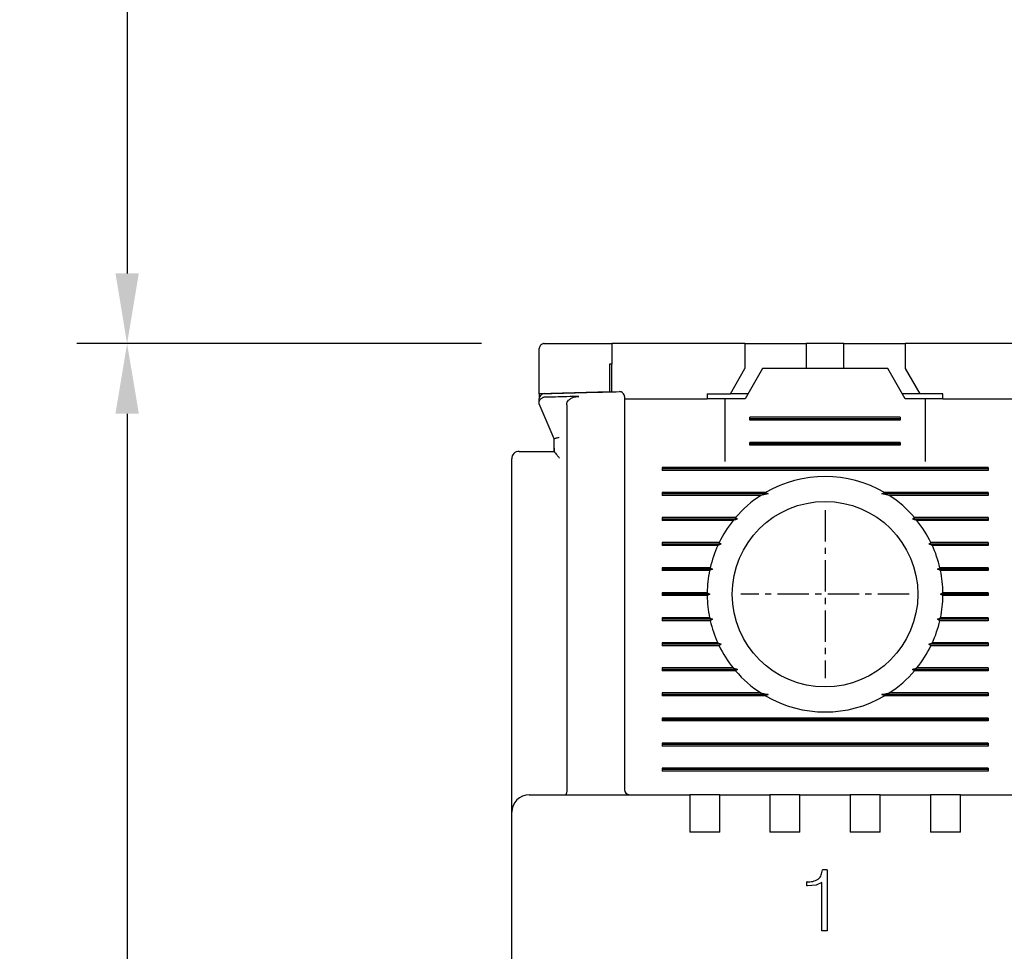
# Model space of a CAD drawing. Extents: x -26 to 1050, y -162 to 594.
# Tile 15 of 22: x 381 to 420, y 416 to 453. Entities that reach past the tile are written whole.
import ezdxf

# ---------------------------------------------------------------- set-up
doc = ezdxf.new("R2010")
doc.units = 0
doc.header["$MEASUREMENT"] = 0
doc.linetypes.add('CENTER', pattern=[2, 1.25, -0.25, 0.25, -0.25])
doc.layers.get('0').update_dxf_attribs({"linetype": 'CONTINUOUS'})
doc.layers.add('cen', color=1, linetype='CENTER')
doc.layers.add('di', color=3, linetype='CONTINUOUS')
doc.styles.add('KIM', font='ROMANS.shx', dxfattribs={"height": 5, "bigfont": 'GSG1.shx'})
doc.styles.get("Standard").update_dxf_attribs({"font": 'romans.shx', "height": 2, "bigfont": 'hgs.shx'})
doc.dimstyles.new('STANDARD$0', dxfattribs={"dimtxt": 5, "dimasz": 5, "dimexe": 1, "dimexo": 2, "dimgap": 2, "dimtad": 1, "dimdec": 4, "dimzin": 12, "dimdsep": 46, "dimtxsty": 'KIM', "dimcen": -1, "dimdle": 0.1, "dimadec": 0, "dimazin": 0, "dimtfac": 1, "dimtdec": 4, "dimtmove": 0, "dimatfit": 3, "dimfxl": 0, "dimtolj": 1, "dimtzin": 0, "dimarcsym": 0})

# ---------------------------------------------------------------- blocks, each defined once
blk = doc.blocks.new('*D77')
at = {"layer": 'di'}
for p, q in [((398.955, 440.284), (382.816, 440.284)), ((384.816, 437.484), (384.816, 344.584)), ((435.655, 341.784), (382.816, 341.784))]:
    blk.add_line(p, q, dxfattribs=at)
for points in [[(384.35, 437.484), (385.283, 437.484), (384.816, 440.284)], [(384.35, 344.584), (385.283, 344.584), (384.816, 341.784)]]:
    blk.add_solid(points, dxfattribs=at)
at = {"layer": 'di', "insert": (381.816, 391.384), "char_height": 2, "attachment_point": 5, "rotation": 90}
blk.add_mtext('\\A1;98.5', dxfattribs=at)
blk = doc.blocks.new('*D91')
at = {"layer": 'di'}
for p, q in [((421.455, 490.384), (382.816, 490.384)), ((384.816, 487.584), (384.816, 443.084)), ((398.955, 440.284), (382.816, 440.284))]:
    blk.add_line(p, q, dxfattribs=at)
for points in [[(384.35, 487.584), (385.283, 487.584), (384.816, 490.384)], [(384.35, 443.084), (385.283, 443.084), (384.816, 440.284)]]:
    blk.add_solid(points, dxfattribs=at)
at = {"layer": 'di', "insert": (381.816, 464.271), "char_height": 2, "attachment_point": 5, "rotation": 90}
blk.add_mtext('\\A1;48', dxfattribs=at)

msp = doc.modelspace()

# ---------------------------------------------------------------- linework, layer by layer
for p, q in [((404.155, 440.284), (404.155, 439.46)), ((409.455, 440.284), (404.155, 440.284)), ((409.455, 440.284), (409.455, 439.284)), ((409.455, 440.284), (411.405, 440.284)), ((411.405, 440.284), (411.905, 440.284)), ((411.905, 440.284), (411.905, 439.284)), ((413.405, 440.284), (411.905, 440.284)), ((413.405, 439.284), (413.405, 440.284)), ((413.405, 440.284), (413.905, 440.284)), ((413.905, 440.284), (415.855, 440.284)), ((415.855, 440.284), (415.855, 439.284)), ((421.155, 440.284), (415.855, 440.284)), ((401.255, 438.284), (401.255, 440.084)), ((404.055, 439.458), (404.055, 438.358)), ((404.155, 438.361), (404.155, 439.46)), ((408.878, 438.284), (409.455, 439.284)), ((410.155, 439.284), (409.462, 438.084)), ((415.155, 439.284), (410.155, 439.284)), ((415.848, 438.084), (415.155, 439.284)), ((415.855, 439.284), (416.432, 438.284)), ((404.055, 438.358), (401.255, 438.284)), ((401.255, 438.284), (401.255, 438.14)), ((404.655, 438.084), (407.955, 438.084)), ((407.955, 438.284), (407.955, 438.084)), ((407.955, 438.284), (408.878, 438.284)), ((408.655, 438.084), (407.955, 438.084)), ((408.655, 438.084), (408.655, 435.584)), ((409.462, 438.084), (408.655, 438.084)), ((409.578, 438.284), (408.878, 438.284)), ((416.432, 438.284), (415.732, 438.284)), ((416.655, 438.084), (415.848, 438.084)), ((417.355, 438.284), (416.432, 438.284)), ((417.355, 438.084), (416.655, 438.084)), ((416.655, 435.584), (416.655, 438.084)), ((417.355, 438.084), (417.355, 438.284)), ((417.355, 438.084), (420.655, 438.084)), ((401.855, 436.484), (401.255, 437.884)), ((402.355, 437.846), (402.355, 422.47)), ((404.655, 437.285), (404.655, 422.484)), ((409.655, 437.226), (409.655, 437.342)), ((415.655, 437.342), (409.655, 437.342)), ((415.655, 437.284), (409.655, 437.284)), ((415.655, 437.226), (409.655, 437.226)), ((415.655, 437.342), (415.655, 437.226)), ((401.855, 436.117), (401.855, 436.485)), ((401.855, 436.485), (401.855, 436.484)), ((409.655, 436.226), (409.655, 436.342)), ((415.655, 436.342), (409.655, 436.342)), ((415.655, 436.342), (415.655, 436.226)), ((400.855, 435.984), (401.855, 435.984)), ((401.855, 436.117), (401.856, 435.97)), ((401.855, 435.97), (401.855, 436.117)), ((401.856, 435.97), (401.855, 435.97)), ((415.655, 436.284), (409.655, 436.284)), ((415.655, 436.226), (409.655, 436.226)), ((400.155, 422.412), (400.155, 435.684)), ((406.155, 435.342), (406.155, 435.226)), ((419.155, 435.342), (406.155, 435.342)), ((419.155, 435.284), (406.155, 435.284)), ((419.155, 435.226), (406.155, 435.226)), ((419.155, 435.342), (419.155, 435.226)), ((410.283, 434.342), (406.155, 434.342)), ((406.155, 434.342), (406.155, 434.226)), ((410.383, 434.284), (406.155, 434.284)), ((410.096, 434.226), (406.155, 434.226)), ((410.383, 434.284), (410.096, 434.226)), ((410.283, 434.342), (410.383, 434.284)), ((414.926, 434.284), (415.027, 434.342)), ((415.214, 434.226), (414.926, 434.284)), ((419.155, 434.284), (414.926, 434.284)), ((419.155, 434.342), (415.027, 434.342)), ((419.155, 434.226), (415.214, 434.226)), ((419.155, 434.342), (419.155, 434.226)), ((409.086, 433.342), (406.155, 433.342)), ((406.155, 433.342), (406.155, 433.226)), ((409.168, 433.284), (406.155, 433.284)), ((408.99, 433.226), (406.155, 433.226)), ((419.155, 433.284), (416.142, 433.284)), ((419.155, 433.342), (416.224, 433.342)), ((419.155, 433.226), (416.32, 433.226)), ((419.155, 433.342), (419.155, 433.226)), ((410.255, 433.084), (410.256, 433.101)), ((415.054, 433.101), (415.055, 433.084)), ((408.429, 432.342), (406.155, 432.342)), ((406.155, 432.342), (406.155, 432.226)), ((408.512, 432.284), (406.155, 432.284)), ((408.375, 432.226), (406.155, 432.226)), ((419.155, 432.284), (416.797, 432.284)), ((419.155, 432.342), (416.88, 432.342)), ((419.155, 432.226), (416.935, 432.226)), ((419.155, 432.342), (419.155, 432.226)), ((408.075, 431.342), (406.155, 431.342)), ((406.155, 431.342), (406.155, 431.226)), ((408.165, 431.284), (406.155, 431.284)), ((408.165, 431.284), (408.05, 431.226)), ((408.075, 431.342), (408.165, 431.284)), ((417.145, 431.284), (417.234, 431.342)), ((419.155, 431.284), (417.145, 431.284)), ((417.259, 431.226), (417.145, 431.284)), ((419.155, 431.342), (417.234, 431.342)), ((419.155, 431.342), (419.155, 431.226)), ((408.05, 431.226), (406.155, 431.226)), ((419.155, 431.226), (417.259, 431.226)), ((407.955, 430.342), (406.155, 430.342)), ((406.155, 430.342), (406.155, 430.226)), ((408.055, 430.284), (406.155, 430.284)), ((407.955, 430.226), (406.155, 430.226)), ((407.955, 430.342), (408.055, 430.284)), ((408.055, 430.284), (407.955, 430.226)), ((417.255, 430.284), (417.355, 430.342)), ((419.155, 430.284), (417.255, 430.284)), ((417.355, 430.226), (417.255, 430.284)), ((419.155, 430.342), (417.355, 430.342)), ((419.155, 430.226), (417.355, 430.226)), ((419.155, 430.342), (419.155, 430.226)), ((408.05, 429.342), (406.155, 429.342)), ((406.155, 429.342), (406.155, 429.226)), ((408.165, 429.284), (406.155, 429.284)), ((408.05, 429.342), (408.165, 429.284)), ((408.165, 429.284), (408.075, 429.226)), ((417.145, 429.284), (417.259, 429.342)), ((419.155, 429.284), (417.145, 429.284)), ((417.234, 429.226), (417.145, 429.284)), ((419.155, 429.342), (417.259, 429.342)), ((419.155, 429.342), (419.155, 429.226)), ((408.075, 429.226), (406.155, 429.226)), ((419.155, 429.226), (417.234, 429.226)), ((408.375, 428.342), (406.155, 428.342)), ((406.155, 428.342), (406.155, 428.226)), ((408.512, 428.284), (406.155, 428.284)), ((408.429, 428.226), (406.155, 428.226)), ((419.155, 428.284), (416.797, 428.284)), ((419.155, 428.226), (416.88, 428.226)), ((419.155, 428.342), (416.935, 428.342)), ((419.155, 428.342), (419.155, 428.226)), ((408.99, 427.342), (406.155, 427.342)), ((406.155, 427.342), (406.155, 427.226)), ((410.255, 427.468), (410.255, 427.484)), ((415.055, 427.484), (415.055, 427.468)), ((419.155, 427.342), (416.32, 427.342)), ((419.155, 427.342), (419.155, 427.226)), ((409.168, 427.284), (406.155, 427.284)), ((409.086, 427.226), (406.155, 427.226)), ((419.155, 427.284), (416.142, 427.284)), ((419.155, 427.226), (416.224, 427.226)), ((410.096, 426.342), (406.155, 426.342)), ((406.155, 426.342), (406.155, 426.226)), ((410.383, 426.284), (406.155, 426.284)), ((410.283, 426.226), (406.155, 426.226)), ((410.096, 426.342), (410.383, 426.284)), ((410.383, 426.284), (410.283, 426.226)), ((414.926, 426.284), (415.214, 426.342)), ((415.027, 426.226), (414.926, 426.284)), ((419.155, 426.284), (414.926, 426.284)), ((419.155, 426.226), (415.027, 426.226)), ((419.155, 426.342), (415.214, 426.342)), ((419.155, 426.342), (419.155, 426.226)), ((406.155, 425.342), (406.155, 425.226)), ((419.155, 425.342), (406.155, 425.342)), ((419.155, 425.342), (419.155, 425.226)), ((419.155, 425.284), (406.155, 425.284)), ((419.155, 425.226), (406.155, 425.226)), ((406.155, 424.342), (406.155, 424.226)), ((419.155, 424.342), (406.155, 424.342)), ((419.155, 424.284), (406.155, 424.284)), ((419.155, 424.226), (406.155, 424.226)), ((419.155, 424.342), (419.155, 424.226)), ((406.155, 423.342), (406.155, 423.226)), ((419.155, 423.342), (406.155, 423.342)), ((419.155, 423.284), (406.155, 423.284)), ((419.155, 423.226), (406.155, 423.226)), ((419.155, 423.342), (419.155, 423.226)), ((400.155, 421.584), (400.155, 422.412)), ((400.855, 422.284), (407.255, 422.284)), ((402.355, 422.468), (402.355, 422.47)), ((407.255, 422.284), (407.255, 421.592)), ((408.455, 422.284), (407.255, 422.284)), ((408.455, 422.284), (410.455, 422.284)), ((408.455, 421.592), (408.455, 422.284)), ((410.455, 422.284), (410.455, 421.592)), ((411.655, 422.284), (410.455, 422.284)), ((411.655, 422.284), (413.655, 422.284)), ((411.655, 421.592), (411.655, 422.284)), ((413.655, 422.284), (413.655, 421.592)), ((414.855, 422.284), (413.655, 422.284)), ((414.855, 422.284), (416.855, 422.284)), ((414.855, 421.592), (414.855, 422.284)), ((416.855, 422.284), (416.855, 421.592)), ((418.055, 422.284), (416.855, 422.284)), ((418.055, 422.284), (432.255, 422.284)), ((418.055, 421.592), (418.055, 422.284)), ((400.155, 358.984), (400.155, 421.584)), ((407.255, 421.592), (407.255, 420.784)), ((408.455, 420.784), (408.455, 421.592)), ((410.455, 421.592), (410.455, 420.784)), ((411.655, 420.784), (411.655, 421.592)), ((413.655, 421.592), (413.655, 420.784)), ((414.855, 420.784), (414.855, 421.592)), ((416.855, 421.592), (416.855, 420.784)), ((418.055, 420.784), (418.055, 421.592)), ((408.455, 420.784), (407.255, 420.784)), ((411.655, 420.784), (410.455, 420.784)), ((414.855, 420.784), (413.655, 420.784)), ((418.055, 420.784), (416.855, 420.784)), ((412.745, 419.284), (412.547, 419.284)), ((412.745, 419.284), (412.745, 416.848)), ((411.922, 418.643), (411.922, 418.803)), ((411.935, 418.803), (411.922, 418.803)), ((412.297, 418.677), (411.956, 418.643)), ((412.52, 418.778), (412.297, 418.677)), ((412.52, 416.848), (412.52, 418.778)), ((411.956, 418.643), (411.922, 418.643)), ((412.745, 416.848), (412.52, 416.848))]:
    msp.add_line(p, q)
at = {"flags": 128}
for points in [[(404.155, 439.46), (404.142, 439.46), (404.13, 439.46), (404.117, 439.459), (404.105, 439.459), (404.092, 439.459), (404.08, 439.458), (404.067, 439.458), (404.055, 439.458)], [(409.086, 433.342), (409.128, 433.312), (409.168, 433.284)], [(416.142, 433.284), (416.182, 433.312), (416.224, 433.342)], [(408.429, 432.342), (408.495, 432.296), (408.512, 432.284)], [(416.88, 428.226), (416.815, 428.272), (416.797, 428.284)], [(409.168, 427.284), (409.128, 427.256), (409.086, 427.226)], [(416.224, 427.226), (416.182, 427.256), (416.142, 427.284)]]:
    msp.add_lwpolyline(points, dxfattribs=at)
msp.add_circle((412.655, 430.284), 3.7)
for centre, radius, start, end in [((404.455, 438.168), 0.2, 0, 91.4358), ((401.455, 438.089), 0.2, 91.5655, 180), ((400.455, 435.684), 0.3, 90, 180), ((412.655, 430.284), 4.7, 59.6946, 120.3054), ((412.655, 430.284), 4.7, 122.9885, 139.4145), ((412.655, 430.284), 4.7, 40.5855, 57.0115), ((412.655, 430.284), 4.7, 141.2434, 154.0354), ((412.655, 430.284), 4.7, 25.9646, 38.7566), ((412.655, 430.284), 4.7, 155.591, 166.9942), ((412.655, 430.284), 4.7, 13.0058, 24.409), ((412.655, 430.284), 4.7, 168.4349, 179.2962), ((412.655, 430.284), 4.7, 0.7038, 11.5651), ((412.655, 430.284), 4.7, 180.7038, 191.5651), ((412.655, 430.284), 4.7, 348.4349, 359.2962), ((412.655, 430.284), 4.7, 193.0058, 204.409), ((412.655, 430.284), 4.7, 335.591, 346.9942), ((412.655, 430.284), 4.7, 205.9646, 218.7566), ((412.655, 430.284), 4.7, 321.2434, 334.0354), ((412.655, 430.284), 4.7, 220.5855, 237.0115), ((412.655, 430.284), 4.7, 302.9885, 319.4145), ((412.655, 430.284), 4.7, 239.6946, 300.3054), ((400.855, 421.584), 0.7, 90, 180), ((404.855, 422.484), 0.2, 180, 270)]:
    msp.add_arc(centre, radius, start, end)
for points, knots in [([(401.455, 440.284), (401.444, 440.284), (401.423, 440.283), (401.388, 440.274), (401.343, 440.253), (401.286, 440.203), (401.259, 440.143), (401.256, 440.098), (401.255, 440.084)], [0, 0, 0, 0, 0.060996, 0.12171, 0.225781, 0.417892, 0.820933, 1, 1, 1, 1]), ([(401.455, 440.284), (402.12, 440.284), (403.02, 440.284), (403.92, 440.284), (404.155, 440.284)], [0, 0, 0, 0, 0.738827, 1, 1, 1, 1]), ([(401.449, 438.289), (402.278, 438.312), (403.278, 438.339), (404.278, 438.364), (404.45, 438.368)], [0, 0, 0, 0, 0.828278, 1, 1, 1, 1]), ([(401.255, 437.958), (401.256, 437.973), (401.259, 438.006), (401.285, 438.051), (401.327, 438.093), (401.363, 438.113), (401.381, 438.123)], [0, 0, 0, 0, 0.226765, 0.487635, 0.743745, 1, 1, 1, 1]), ([(401.255, 437.958), (401.255, 437.985), (401.255, 438.065), (401.255, 438.08), (401.255, 438.089)], [0, 0, 0, 0, 0.351267, 1, 1, 1, 1]), ([(401.255, 437.884), (401.255, 437.885), (401.255, 437.887), (401.255, 437.904), (401.255, 437.929), (401.255, 437.95), (401.255, 437.958)], [0, 0, 0, 0, 0.215584, 0.430356, 0.785441, 1, 1, 1, 1]), ([(401.45, 438.14), (401.432, 438.138), (401.407, 438.135), (401.385, 438.125), (401.381, 438.123)], [0, 0, 0, 0, 0.777371, 1, 1, 1, 1]), ([(402.838, 438.177), (402.677, 438.173), (402.215, 438.161), (401.752, 438.148), (401.45, 438.14)], [0, 0, 0, 0, 0.348376, 1, 1, 1, 1]), ([(402.355, 437.846), (402.359, 437.879), (402.366, 437.944), (402.43, 438.035), (402.543, 438.118), (402.688, 438.167), (402.795, 438.174), (402.838, 438.177)], [0, 0, 0, 0, 0.152105, 0.303692, 0.501205, 0.796816, 1, 1, 1, 1]), ([(404.655, 438.168), (404.655, 438.167), (404.655, 438.162), (404.655, 438.089), (404.655, 437.894), (404.655, 437.617), (404.655, 437.396), (404.655, 437.285)], [0, 0, 0, 0, 0.071308, 0.303412, 0.535586, 0.767794, 1, 1, 1, 1]), ([(401.855, 436.485), (401.857, 436.488), (401.861, 436.494), (401.895, 436.507), (401.944, 436.522), (401.999, 436.536), (402.037, 436.545), (402.053, 436.548), (402.055, 436.548)], [0, 0, 0, 0, 0.209284, 0.418502, 0.629593, 0.844734, 0.985697, 1, 1, 1, 1]), ([(400.455, 435.984), (400.459, 435.984), (400.468, 435.984), (400.538, 435.984), (400.64, 435.984), (400.753, 435.984), (400.826, 435.984), (400.855, 435.984)], [0, 0, 0, 0, 0.2164533, 0.4329288, 0.6487544, 0.8632387, 1, 1, 1, 1]), ([(401.856, 435.97), (401.859, 435.965), (401.866, 435.949), (401.901, 435.903), (401.966, 435.825), (402.023, 435.757), (402.054, 435.719), (402.055, 435.718)], [0, 0, 0, 0, 0.1166004, 0.3327556, 0.6333641, 0.9913807, 1, 1, 1, 1]), ([(409.168, 433.284), (409.15, 433.278), (409.09, 433.259), (409.031, 433.24), (408.99, 433.226)], [0, 0, 0, 0, 0.296332, 1, 1, 1, 1]), ([(416.32, 433.226), (416.278, 433.24), (416.219, 433.259), (416.16, 433.278), (416.142, 433.284)], [0, 0, 0, 0, 0.7036676, 1, 1, 1, 1]), ([(408.512, 432.284), (408.509, 432.283), (408.463, 432.263), (408.417, 432.244), (408.375, 432.226)], [0, 0, 0, 0, 0.076336, 1, 1, 1, 1]), ([(416.797, 432.284), (416.803, 432.288), (416.831, 432.307), (416.858, 432.326), (416.88, 432.342)], [0, 0, 0, 0, 0.205241, 1, 1, 1, 1]), ([(416.935, 432.226), (416.893, 432.244), (416.847, 432.263), (416.801, 432.283), (416.797, 432.284)], [0, 0, 0, 0, 0.923664, 1, 1, 1, 1]), ([(408.375, 428.342), (408.417, 428.324), (408.463, 428.305), (408.509, 428.286), (408.512, 428.284)], [0, 0, 0, 0, 0.922331, 1, 1, 1, 1]), ([(408.512, 428.284), (408.507, 428.28), (408.479, 428.261), (408.451, 428.242), (408.429, 428.226)], [0, 0, 0, 0, 0.206513, 1, 1, 1, 1]), ([(416.797, 428.284), (416.801, 428.286), (416.847, 428.305), (416.893, 428.324), (416.935, 428.342)], [0, 0, 0, 0, 0.077669, 1, 1, 1, 1]), ([(408.99, 427.342), (409.031, 427.328), (409.09, 427.309), (409.15, 427.29), (409.168, 427.284)], [0, 0, 0, 0, 0.702611, 1, 1, 1, 1]), ([(416.142, 427.284), (416.16, 427.29), (416.219, 427.309), (416.278, 427.328), (416.32, 427.342)], [0, 0, 0, 0, 0.297389, 1, 1, 1, 1]), ([(402.355, 422.468), (402.354, 422.446), (402.352, 422.403), (402.342, 422.347), (402.328, 422.305), (402.314, 422.287), (402.305, 422.284), (402.302, 422.284), (402.301, 422.284)], [0, 0, 0, 0, 0.217458, 0.434772, 0.655996, 0.88466, 0.986787, 1, 1, 1, 1]), ([(412.382, 418.918), (412.407, 418.942), (412.458, 418.989), (412.524, 419.112), (412.538, 419.215), (412.547, 419.284)], [0, 0, 0, 0, 0.2498764, 0.4994275, 1, 1, 1, 1]), ([(411.935, 418.803), (412.015, 418.805), (412.173, 418.808), (412.312, 418.882), (412.382, 418.918)], [0, 0, 0, 0, 0.503515, 1, 1, 1, 1])]:
    msp.add_open_spline(points, degree=3, knots=knots)
at = {"layer": 'cen'}
for p, q in [((412.655, 433.639), (412.655, 426.929)), ((416.01, 430.284), (409.3, 430.284))]:
    msp.add_line(p, q, dxfattribs=at)

# ---------------------------------------------------------------- dimensions: what is measured, and where the dimension line sits
at = {"layer": 'di'}
dim = msp.add_linear_dim(base=(384.816, 440.284), p1=(423.455, 490.384), p2=(400.955, 440.284), angle=90, text='48', dimstyle='STANDARD$0', override={"dimtxt": 3, "dimasz": 2.8, "dimexe": 2, "dimdec": 2, "dimzin": 8, "dimtxsty": 'Standard', "dimcen": 0, "dimclrd": 256, "dimclre": 256, "dimclrt": 256, "dimadec": 2, "dimazin": 2, "dimtfac": 0.6, "dimtdec": 2, "dimtzin": 8, "dimlwd": 65535, "dimlwe": 65535, "dimarcsym": 1}, dxfattribs=at)
dim.commit()
dim.dimension.update_dxf_attribs({"geometry": '*D91', "text_midpoint": (384.816, 464.271), "dimtype": 160})
dim = msp.add_linear_dim(base=(384.816, 341.784), p1=(400.955, 440.284), p2=(437.655, 341.784), angle=90, dimstyle='STANDARD$0', override={"dimtxt": 3, "dimasz": 2.8, "dimexe": 2, "dimdec": 2, "dimzin": 8, "dimtxsty": 'Standard', "dimcen": 0, "dimclrd": 256, "dimclre": 256, "dimclrt": 256, "dimadec": 2, "dimazin": 2, "dimtfac": 0.6, "dimtdec": 2, "dimtzin": 8, "dimlwd": 65535, "dimlwe": 65535, "dimarcsym": 1}, dxfattribs=at)
dim.commit()
dim.dimension.update_dxf_attribs({"geometry": '*D77', "text_midpoint": (384.816, 391.384), "dimtype": 160})

doc.saveas('drawing.dxf')
